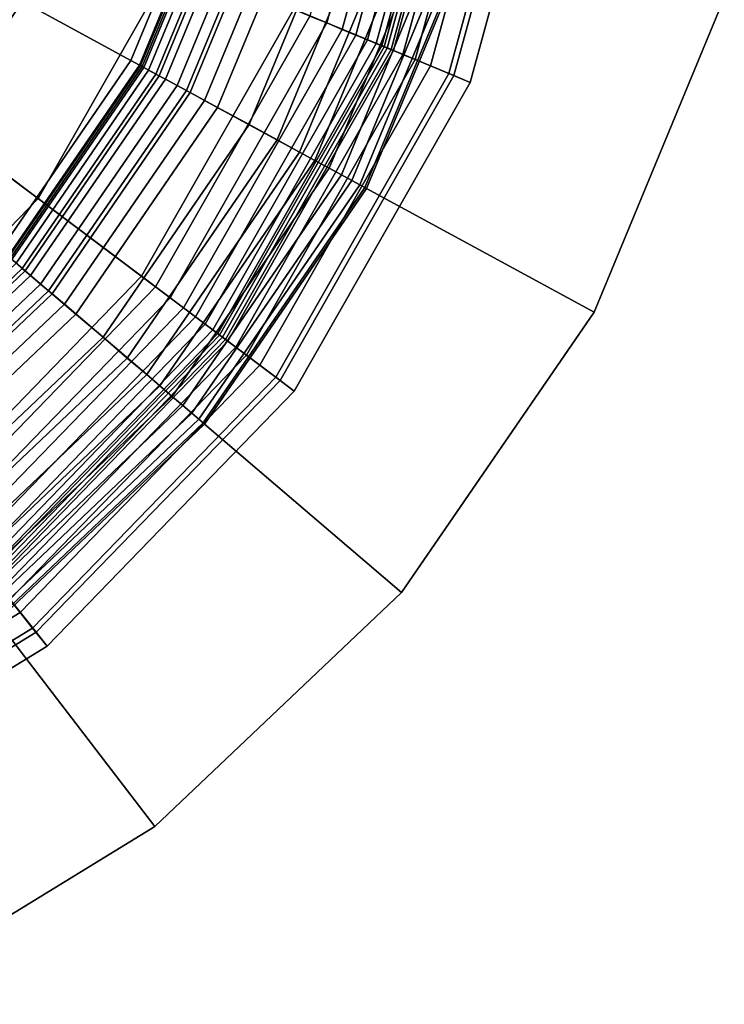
# Model space of a CAD drawing. Extents: x -43.1 to 43.1, y -41.3 to 41.3.
# Tile 8 of 256: x -26.7 to -26.1, y -33.5 to -32.7. Entities that reach past the tile are written whole.
import ezdxf

# ---------------------------------------------------------------- set-up
doc = ezdxf.new("R2010")
doc.units = 0
for name, color, linetype in [('LAMP', 7, 'CONTINUOUS'), ('LAMP_SUPPORT', 18, 'CONTINUOUS'), ('METAL_BASE', 254, 'CONTINUOUS')]:
    doc.layers.add(name, color=color, linetype=linetype)

msp = doc.modelspace()

# ---------------------------------------------------------------- linework, layer by layer
at = {"layer": 'LAMP'}
for points in [[(-26.3132, -32.4255, 34.6933), (-26.389, -32.7026, 34.6933), (-26.4728, -32.668, 34.8124), (-26.4029, -32.4127, 34.8124)], [(-26.3879, -32.4148, 32.4478), (-26.4588, -32.6738, 32.4478), (-26.4443, -32.6797, 32.4491), (-26.3725, -32.4171, 32.4491)], [(-26.3725, -32.4171, 32.4491), (-26.4443, -32.6797, 32.4491), (-26.431, -32.6853, 32.4537), (-26.3582, -32.4191, 32.4537)], [(-26.3582, -32.4191, 32.4537), (-26.431, -32.6853, 32.4537), (-26.4192, -32.6902, 32.4612), (-26.3455, -32.4209, 32.4612)], [(-26.3455, -32.4209, 32.4612), (-26.4192, -32.6902, 32.4612), (-26.4093, -32.6943, 32.4712), (-26.3349, -32.4224, 32.4712)], [(-26.3349, -32.4224, 32.4712), (-26.4093, -32.6943, 32.4712), (-26.4017, -32.6974, 32.4834), (-26.3268, -32.4236, 32.4834)], [(-26.3268, -32.4236, 32.4834), (-26.4017, -32.6974, 32.4834), (-26.3968, -32.6994, 32.4972), (-26.3215, -32.4243, 32.4972)], [(-26.3215, -32.4243, 32.4972), (-26.3968, -32.6994, 32.4972), (-26.395, -32.7002, 32.5123), (-26.3196, -32.4246, 32.5123)], [(-26.3196, -32.4246, 32.5123), (-26.395, -32.7002, 32.5123), (-26.3922, -32.7014, 32.7463), (-26.3166, -32.425, 32.7463)], [(-26.3166, -32.425, 32.7463), (-26.3922, -32.7014, 32.7463), (-26.3868, -32.7036, 33.0163), (-26.3108, -32.4258, 33.0163)], [(-26.2552, -32.4337, 34.5706), (-26.3349, -32.7251, 34.5706), (-26.389, -32.7026, 34.6933), (-26.3132, -32.4255, 34.6933)], [(-26.3108, -32.4258, 33.0163), (-26.3868, -32.7036, 33.0163), (-26.3788, -32.7069, 33.3092), (-26.3023, -32.427, 33.3092)], [(-26.3023, -32.427, 33.3092), (-26.3788, -32.7069, 33.3092), (-26.3683, -32.7112, 33.6123), (-26.291, -32.4286, 33.6123)], [(-26.291, -32.4286, 33.6123), (-26.3683, -32.7112, 33.6123), (-26.3551, -32.7167, 33.9125), (-26.2769, -32.4307, 33.9125)], [(-26.2769, -32.4307, 33.9125), (-26.3551, -32.7167, 33.9125), (-26.3393, -32.7232, 34.1969), (-26.2599, -32.4331, 34.1969)], [(-26.2599, -32.4331, 34.1969), (-26.3393, -32.7232, 34.1969), (-26.3208, -32.7309, 34.4527), (-26.2401, -32.4359, 34.4527)], [(-26.2401, -32.4359, 34.4527), (-26.3208, -32.7309, 34.4527), (-26.3349, -32.7251, 34.5706), (-26.2552, -32.4337, 34.5706)], [(-26.687, -32.5792, 35.0066), (-26.7893, -32.7586, 35.0066), (-26.8841, -32.6874, 35.0649), (-26.7965, -32.5339, 35.0649)], [(-26.7483, -32.5538, 31.956), (-26.8424, -32.7187, 31.956), (-26.7876, -32.7599, 32.4555), (-26.685, -32.58, 32.4555)], [(-26.5756, -32.6254, 34.9196), (-26.6929, -32.831, 34.9196), (-26.7893, -32.7586, 35.0066), (-26.687, -32.5792, 35.0066)], [(-26.685, -32.58, 32.4555), (-26.7876, -32.7599, 32.4555), (-26.5918, -32.9069, 32.4478), (-26.4588, -32.6738, 32.4478)], [(-26.4728, -32.668, 34.8124), (-26.6039, -32.8978, 34.8124), (-26.6929, -32.831, 34.9196), (-26.5756, -32.6254, 34.9196)], [(-26.389, -32.7026, 34.6933), (-26.5314, -32.9522, 34.6933), (-26.6039, -32.8978, 34.8124), (-26.4728, -32.668, 34.8124)], [(-26.4588, -32.6738, 32.4478), (-26.5918, -32.9069, 32.4478), (-26.5793, -32.9163, 32.4491), (-26.4443, -32.6797, 32.4491)], [(-26.4443, -32.6797, 32.4491), (-26.5793, -32.9163, 32.4491), (-26.5677, -32.925, 32.4537), (-26.431, -32.6853, 32.4537)], [(-26.431, -32.6853, 32.4537), (-26.5677, -32.925, 32.4537), (-26.5575, -32.9326, 32.4612), (-26.4192, -32.6902, 32.4612)], [(-26.4192, -32.6902, 32.4612), (-26.5575, -32.9326, 32.4612), (-26.5489, -32.9391, 32.4712), (-26.4093, -32.6943, 32.4712)], [(-26.4093, -32.6943, 32.4712), (-26.5489, -32.9391, 32.4712), (-26.5423, -32.944, 32.4834), (-26.4017, -32.6974, 32.4834)], [(-26.4017, -32.6974, 32.4834), (-26.5423, -32.944, 32.4834), (-26.5381, -32.9472, 32.4972), (-26.3968, -32.6994, 32.4972)], [(-26.3968, -32.6994, 32.4972), (-26.5381, -32.9472, 32.4972), (-26.5366, -32.9484, 32.5123), (-26.395, -32.7002, 32.5123)], [(-26.395, -32.7002, 32.5123), (-26.5366, -32.9484, 32.5123), (-26.5341, -32.9502, 32.7463), (-26.3922, -32.7014, 32.7463)], [(-26.3922, -32.7014, 32.7463), (-26.5341, -32.9502, 32.7463), (-26.5295, -32.9537, 33.0163), (-26.3868, -32.7036, 33.0163)], [(-26.3349, -32.7251, 34.5706), (-26.4845, -32.9874, 34.5706), (-26.5314, -32.9522, 34.6933), (-26.389, -32.7026, 34.6933)], [(-26.3868, -32.7036, 33.0163), (-26.5295, -32.9537, 33.0163), (-26.5226, -32.9589, 33.3092), (-26.3788, -32.7069, 33.3092)], [(-26.3788, -32.7069, 33.3092), (-26.5226, -32.9589, 33.3092), (-26.5134, -32.9657, 33.6123), (-26.3683, -32.7112, 33.6123)], [(-26.3683, -32.7112, 33.6123), (-26.5134, -32.9657, 33.6123), (-26.502, -32.9743, 33.9125), (-26.3551, -32.7167, 33.9125)], [(-26.3551, -32.7167, 33.9125), (-26.502, -32.9743, 33.9125), (-26.4883, -32.9846, 34.1969), (-26.3393, -32.7232, 34.1969)], [(-26.3393, -32.7232, 34.1969), (-26.4883, -32.9846, 34.1969), (-26.4723, -32.9966, 34.4527), (-26.3208, -32.7309, 34.4527)], [(-26.3208, -32.7309, 34.4527), (-26.4723, -32.9966, 34.4527), (-26.4845, -32.9874, 34.5706), (-26.3349, -32.7251, 34.5706)], [(-26.6929, -32.831, 34.9196), (-26.8576, -33.001, 34.9196), (-26.933, -32.9069, 35.0066), (-26.7893, -32.7586, 35.0066)], [(-26.7876, -32.7599, 32.4555), (-26.9317, -32.9086, 32.4555), (-26.7786, -33.0997, 32.4478), (-26.5918, -32.9069, 32.4478)], [(-26.6039, -32.8978, 34.8124), (-26.788, -33.0879, 34.8124), (-26.8576, -33.001, 34.9196), (-26.6929, -32.831, 34.9196)], [(-26.5314, -32.9522, 34.6933), (-26.7314, -33.1586, 34.6933), (-26.788, -33.0879, 34.8124), (-26.6039, -32.8978, 34.8124)], [(-26.5918, -32.9069, 32.4478), (-26.7786, -33.0997, 32.4478), (-26.7688, -33.1119, 32.4491), (-26.5793, -32.9163, 32.4491)], [(-26.5793, -32.9163, 32.4491), (-26.7688, -33.1119, 32.4491), (-26.7598, -33.1231, 32.4537), (-26.5677, -32.925, 32.4537)], [(-26.5677, -32.925, 32.4537), (-26.7598, -33.1231, 32.4537), (-26.7518, -33.1331, 32.4612), (-26.5575, -32.9326, 32.4612)], [(-26.5575, -32.9326, 32.4612), (-26.7518, -33.1331, 32.4612), (-26.7451, -33.1415, 32.4712), (-26.5489, -32.9391, 32.4712)], [(-26.5489, -32.9391, 32.4712), (-26.7451, -33.1415, 32.4712), (-26.7399, -33.1479, 32.4834), (-26.5423, -32.944, 32.4834)], [(-26.5423, -32.944, 32.4834), (-26.7399, -33.1479, 32.4834), (-26.7366, -33.152, 32.4972), (-26.5381, -32.9472, 32.4972)], [(-26.5381, -32.9472, 32.4972), (-26.7366, -33.152, 32.4972), (-26.7354, -33.1536, 32.5123), (-26.5366, -32.9484, 32.5123)], [(-26.5366, -32.9484, 32.5123), (-26.7354, -33.1536, 32.5123), (-26.7335, -33.156, 32.7463), (-26.5341, -32.9502, 32.7463)], [(-26.5341, -32.9502, 32.7463), (-26.7335, -33.156, 32.7463), (-26.7298, -33.1605, 33.0163), (-26.5295, -32.9537, 33.0163)], [(-26.4845, -32.9874, 34.5706), (-26.6947, -33.2043, 34.5706), (-26.7314, -33.1586, 34.6933), (-26.5314, -32.9522, 34.6933)], [(-26.5295, -32.9537, 33.0163), (-26.7298, -33.1605, 33.0163), (-26.7245, -33.1672, 33.3092), (-26.5226, -32.9589, 33.3092)], [(-26.5226, -32.9589, 33.3092), (-26.7245, -33.1672, 33.3092), (-26.7173, -33.1761, 33.6123), (-26.5134, -32.9657, 33.6123)], [(-26.5134, -32.9657, 33.6123), (-26.7173, -33.1761, 33.6123), (-26.7084, -33.1872, 33.9125), (-26.502, -32.9743, 33.9125)], [(-26.502, -32.9743, 33.9125), (-26.7084, -33.1872, 33.9125), (-26.6977, -33.2006, 34.1969), (-26.4883, -32.9846, 34.1969)], [(-26.4883, -32.9846, 34.1969), (-26.6977, -33.2006, 34.1969), (-26.6852, -33.2163, 34.4527), (-26.4723, -32.9966, 34.4527)], [(-26.4723, -32.9966, 34.4527), (-26.6852, -33.2163, 34.4527), (-26.6947, -33.2043, 34.5706), (-26.4845, -32.9874, 34.5706)], [(-26.6947, -33.2043, 34.5706), (-26.9522, -33.3622, 34.5706), (-26.9764, -33.3087, 34.6933), (-26.7314, -33.1586, 34.6933)], [(-26.7173, -33.1761, 33.6123), (-26.9671, -33.3292, 33.6123), (-26.9613, -33.3422, 33.9125), (-26.7084, -33.1872, 33.9125)], [(-26.7084, -33.1872, 33.9125), (-26.9613, -33.3422, 33.9125), (-26.9542, -33.3578, 34.1969), (-26.6977, -33.2006, 34.1969)], [(-26.6977, -33.2006, 34.1969), (-26.9542, -33.3578, 34.1969), (-26.946, -33.3761, 34.4527), (-26.6852, -33.2163, 34.4527)], [(-26.6852, -33.2163, 34.4527), (-26.946, -33.3761, 34.4527), (-26.9522, -33.3622, 34.5706), (-26.6947, -33.2043, 34.5706)]]:
    msp.add_3dface(points, dxfattribs=at)
at = {"layer": 'LAMP_SUPPORT'}
for points in [[(-27.4221, -32.2671, 31.3898), (-26.5283, -32.5319, 31.3898), (-26.6047, -32.7165, 31.3898), (-26.718, -32.8812, 31.3898)], [(-26.613, -32.712, 28.6937), (-26.5373, -32.5292, 28.6937), (-26.6389, -32.4991, 27.6716), (-26.7062, -32.6614, 27.6716)], [(-26.6057, -32.716, 28.709), (-26.5293, -32.5315, 28.709), (-26.5373, -32.5292, 28.6937), (-26.613, -32.712, 28.6937)], [(-26.5887, -32.7252, 28.7229), (-26.5108, -32.537, 28.7229), (-26.5293, -32.5315, 28.709), (-26.6057, -32.716, 28.709)], [(-26.6047, -32.7165, 31.3898), (-26.5283, -32.5319, 31.3898), (-26.5267, -32.5323, 32.2934), (-26.6033, -32.7173, 32.2934)], [(-26.6033, -32.7173, 32.2934), (-26.5267, -32.5323, 32.2934), (-26.5251, -32.5328, 32.3074), (-26.6018, -32.7181, 32.3074)], [(-26.6018, -32.7181, 32.3074), (-26.5251, -32.5328, 32.3074), (-26.5207, -32.5341, 32.3202), (-26.5978, -32.7203, 32.3202)], [(-26.5978, -32.7203, 32.3202), (-26.5207, -32.5341, 32.3202), (-26.5138, -32.5361, 32.3315), (-26.5915, -32.7237, 32.3315)], [(-26.5915, -32.7237, 32.3315), (-26.5138, -32.5361, 32.3315), (-26.5047, -32.5388, 32.3409), (-26.5832, -32.7282, 32.3409)], [(-26.5652, -32.738, 28.735), (-26.4851, -32.5446, 28.735), (-26.5108, -32.537, 28.7229), (-26.5887, -32.7252, 28.7229)], [(-26.5832, -32.7282, 32.3409), (-26.5047, -32.5388, 32.3409), (-26.4939, -32.542, 32.3481), (-26.5732, -32.7336, 32.3481)], [(-26.5732, -32.7336, 32.3481), (-26.4939, -32.542, 32.3481), (-26.4816, -32.5457, 32.3527), (-26.562, -32.7397, 32.3527)], [(-26.5383, -32.7526, 28.745), (-26.4558, -32.5533, 28.745), (-26.4851, -32.5446, 28.735), (-26.5652, -32.738, 28.735)], [(-26.562, -32.7397, 32.3527), (-26.4816, -32.5457, 32.3527), (-26.4682, -32.5496, 32.3543), (-26.5497, -32.7464, 32.3543)], [(-26.5497, -32.7464, 32.3543), (-26.4682, -32.5496, 32.3543), (-26.3788, -32.5761, 32.3543), (-26.4678, -32.7909, 32.3543)], [(-26.5112, -32.7673, 28.7526), (-26.4262, -32.5621, 28.7526), (-26.4558, -32.5533, 28.745), (-26.5383, -32.7526, 28.745)], [(-26.487, -32.7804, 28.7574), (-26.3998, -32.5699, 28.7574), (-26.4262, -32.5621, 28.7526), (-26.5112, -32.7673, 28.7526)], [(-26.4678, -32.7909, 28.7591), (-26.3788, -32.5761, 28.7591), (-26.3998, -32.5699, 28.7574), (-26.487, -32.7804, 28.7574)], [(-26.4545, -32.7981, 28.7608), (-26.3644, -32.5804, 28.7608), (-26.3788, -32.5761, 28.7591), (-26.4678, -32.7909, 28.7591)], [(-26.4678, -32.7909, 32.3543), (-26.3788, -32.5761, 32.3543), (-26.3644, -32.5804, 32.3525), (-26.4545, -32.7981, 32.3525)], [(-26.4424, -32.8047, 28.7657), (-26.3511, -32.5843, 28.7657), (-26.3644, -32.5804, 28.7608), (-26.4545, -32.7981, 28.7608)], [(-26.4545, -32.7981, 32.3525), (-26.3644, -32.5804, 32.3525), (-26.3511, -32.5843, 32.3476), (-26.4424, -32.8047, 32.3476)], [(-26.4317, -32.8105, 28.7735), (-26.3394, -32.5878, 28.7735), (-26.3511, -32.5843, 28.7657), (-26.4424, -32.8047, 28.7657)], [(-26.4424, -32.8047, 32.3476), (-26.3511, -32.5843, 32.3476), (-26.3394, -32.5878, 32.3398), (-26.4317, -32.8105, 32.3398)], [(-26.4227, -32.8153, 28.7837), (-26.3297, -32.5907, 28.7837), (-26.3394, -32.5878, 28.7735), (-26.4317, -32.8105, 28.7735)], [(-26.4317, -32.8105, 32.3398), (-26.3394, -32.5878, 32.3398), (-26.3297, -32.5907, 32.3297), (-26.4227, -32.8153, 32.3297)], [(-26.4159, -32.819, 28.7959), (-26.3222, -32.5929, 28.7959), (-26.3297, -32.5907, 28.7837), (-26.4227, -32.8153, 28.7837)], [(-26.4227, -32.8153, 32.3297), (-26.3297, -32.5907, 32.3297), (-26.3222, -32.5929, 32.3175), (-26.4159, -32.819, 32.3175)], [(-26.4116, -32.8214, 28.8097), (-26.3175, -32.5943, 28.8097), (-26.3222, -32.5929, 28.7959), (-26.4159, -32.819, 28.7959)], [(-26.4159, -32.819, 32.3175), (-26.3222, -32.5929, 32.3175), (-26.3175, -32.5943, 32.3037), (-26.4116, -32.8214, 32.3037)], [(-26.41, -32.8222, 28.8247), (-26.3158, -32.5948, 28.8247), (-26.3175, -32.5943, 28.8097), (-26.4116, -32.8214, 28.8097)], [(-26.4116, -32.8214, 32.3037), (-26.3175, -32.5943, 32.3037), (-26.3158, -32.5948, 32.2886), (-26.41, -32.8222, 32.2886)], [(-26.41, -32.8222, 32.2886), (-26.3158, -32.5948, 32.2886), (-26.3158, -32.5948, 28.8247), (-26.41, -32.8222, 28.8247)], [(-26.8057, -32.8063, 27.6716), (-26.7062, -32.6614, 27.6716), (-26.7091, -32.6599, 27.6563), (-26.8082, -32.8041, 27.6563)], [(-26.7251, -32.8751, 28.6937), (-26.613, -32.712, 28.6937), (-26.7062, -32.6614, 27.6716), (-26.8057, -32.8063, 27.6716)], [(-26.7188, -32.8805, 28.709), (-26.6057, -32.716, 28.709), (-26.613, -32.712, 28.6937), (-26.7251, -32.8751, 28.6937)], [(-26.7041, -32.8931, 28.7229), (-26.5887, -32.7252, 28.7229), (-26.6057, -32.716, 28.709), (-26.7188, -32.8805, 28.709)], [(-26.718, -32.8812, 31.3898), (-26.6047, -32.7165, 31.3898), (-26.6033, -32.7173, 32.2934), (-26.7167, -32.8823, 32.2934)], [(-26.7167, -32.8823, 32.2934), (-26.6033, -32.7173, 32.2934), (-26.6018, -32.7181, 32.3074), (-26.7154, -32.8834, 32.3074)], [(-26.7154, -32.8834, 32.3074), (-26.6018, -32.7181, 32.3074), (-26.5978, -32.7203, 32.3202), (-26.7119, -32.8864, 32.3202)], [(-26.7119, -32.8864, 32.3202), (-26.5978, -32.7203, 32.3202), (-26.5915, -32.7237, 32.3315), (-26.7065, -32.891, 32.3315)], [(-26.7065, -32.891, 32.3315), (-26.5915, -32.7237, 32.3315), (-26.5832, -32.7282, 32.3409), (-26.6993, -32.8972, 32.3409)], [(-26.6838, -32.9104, 28.735), (-26.5652, -32.738, 28.735), (-26.5887, -32.7252, 28.7229), (-26.7041, -32.8931, 28.7229)], [(-26.6993, -32.8972, 32.3409), (-26.5832, -32.7282, 32.3409), (-26.5732, -32.7336, 32.3481), (-26.6907, -32.9045, 32.3481)], [(-26.6907, -32.9045, 32.3481), (-26.5732, -32.7336, 32.3481), (-26.562, -32.7397, 32.3527), (-26.6809, -32.9128, 32.3527)], [(-26.6605, -32.9303, 28.745), (-26.5383, -32.7526, 28.745), (-26.5652, -32.738, 28.735), (-26.6838, -32.9104, 28.735)], [(-26.6809, -32.9128, 32.3527), (-26.562, -32.7397, 32.3527), (-26.5497, -32.7464, 32.3543), (-26.6703, -32.9219, 32.3543)], [(-26.6703, -32.9219, 32.3543), (-26.5497, -32.7464, 32.3543), (-26.4678, -32.7909, 32.3543), (-26.5994, -32.9825, 32.3543)], [(-26.637, -32.9503, 28.7526), (-26.5112, -32.7673, 28.7526), (-26.5383, -32.7526, 28.745), (-26.6605, -32.9303, 28.745)], [(-26.6161, -32.9682, 28.7574), (-26.487, -32.7804, 28.7574), (-26.5112, -32.7673, 28.7526), (-26.637, -32.9503, 28.7526)], [(-26.5994, -32.9825, 28.7591), (-26.4678, -32.7909, 28.7591), (-26.487, -32.7804, 28.7574), (-26.6161, -32.9682, 28.7574)], [(-26.588, -32.9922, 28.7608), (-26.4545, -32.7981, 28.7608), (-26.4678, -32.7909, 28.7591), (-26.5994, -32.9825, 28.7591)], [(-26.5994, -32.9825, 32.3543), (-26.4678, -32.7909, 32.3543), (-26.4545, -32.7981, 32.3525), (-26.588, -32.9922, 32.3525)], [(-26.5775, -33.0012, 28.7657), (-26.4424, -32.8047, 28.7657), (-26.4545, -32.7981, 28.7608), (-26.588, -32.9922, 28.7608)], [(-26.588, -32.9922, 32.3525), (-26.4545, -32.7981, 32.3525), (-26.4424, -32.8047, 32.3476), (-26.5775, -33.0012, 32.3476)], [(-26.5682, -33.0091, 28.7735), (-26.4317, -32.8105, 28.7735), (-26.4424, -32.8047, 28.7657), (-26.5775, -33.0012, 28.7657)], [(-26.5775, -33.0012, 32.3476), (-26.4424, -32.8047, 32.3476), (-26.4317, -32.8105, 32.3398), (-26.5682, -33.0091, 32.3398)], [(-26.5605, -33.0157, 28.7837), (-26.4227, -32.8153, 28.7837), (-26.4317, -32.8105, 28.7735), (-26.5682, -33.0091, 28.7735)], [(-26.5682, -33.0091, 32.3398), (-26.4317, -32.8105, 32.3398), (-26.4227, -32.8153, 32.3297), (-26.5605, -33.0157, 32.3297)], [(-26.5546, -33.0208, 28.7959), (-26.4159, -32.819, 28.7959), (-26.4227, -32.8153, 28.7837), (-26.5605, -33.0157, 28.7837)], [(-26.5605, -33.0157, 32.3297), (-26.4227, -32.8153, 32.3297), (-26.4159, -32.819, 32.3175), (-26.5546, -33.0208, 32.3175)], [(-26.5508, -33.024, 28.8097), (-26.4116, -32.8214, 28.8097), (-26.4159, -32.819, 28.7959), (-26.5546, -33.0208, 28.7959)], [(-26.5546, -33.0208, 32.3175), (-26.4159, -32.819, 32.3175), (-26.4116, -32.8214, 32.3037), (-26.5508, -33.024, 32.3037)], [(-26.5495, -33.0251, 28.8247), (-26.41, -32.8222, 28.8247), (-26.4116, -32.8214, 28.8097), (-26.5508, -33.024, 28.8097)], [(-26.5508, -33.024, 32.3037), (-26.4116, -32.8214, 32.3037), (-26.41, -32.8222, 32.2886), (-26.5495, -33.0251, 32.2886)], [(-26.5495, -33.0251, 32.2886), (-26.41, -32.8222, 32.2886), (-26.41, -32.8222, 28.8247), (-26.5495, -33.0251, 28.8247)], [(-26.8518, -33.0333, 28.7229), (-26.7041, -32.8931, 28.7229), (-26.7188, -32.8805, 28.709), (-26.8636, -33.018, 28.709)], [(-26.8581, -33.0251, 32.3202), (-26.7119, -32.8864, 32.3202), (-26.7065, -32.891, 32.3315), (-26.8537, -33.0308, 32.3315)], [(-26.8537, -33.0308, 32.3315), (-26.7065, -32.891, 32.3315), (-26.6993, -32.8972, 32.3409), (-26.848, -33.0383, 32.3409)], [(-26.8356, -33.0545, 28.735), (-26.6838, -32.9104, 28.735), (-26.7041, -32.8931, 28.7229), (-26.8518, -33.0333, 28.7229)], [(-26.848, -33.0383, 32.3409), (-26.6993, -32.8972, 32.3409), (-26.6907, -32.9045, 32.3481), (-26.8411, -33.0473, 32.3481)], [(-26.8411, -33.0473, 32.3481), (-26.6907, -32.9045, 32.3481), (-26.6809, -32.9128, 32.3527), (-26.8333, -33.0574, 32.3527)], [(-26.8169, -33.0788, 28.745), (-26.6605, -32.9303, 28.745), (-26.6838, -32.9104, 28.735), (-26.8356, -33.0545, 28.735)], [(-26.8333, -33.0574, 32.3527), (-26.6809, -32.9128, 32.3527), (-26.6703, -32.9219, 32.3543), (-26.8248, -33.0685, 32.3543)], [(-26.8248, -33.0685, 32.3543), (-26.6703, -32.9219, 32.3543), (-26.5994, -32.9825, 32.3543), (-26.7681, -33.1425, 32.3543)], [(-26.7982, -33.1032, 28.7526), (-26.637, -32.9503, 28.7526), (-26.6605, -32.9303, 28.745), (-26.8169, -33.0788, 28.745)], [(-26.7814, -33.1251, 28.7574), (-26.6161, -32.9682, 28.7574), (-26.637, -32.9503, 28.7526), (-26.7982, -33.1032, 28.7526)], [(-26.7681, -33.1425, 28.7591), (-26.5994, -32.9825, 28.7591), (-26.6161, -32.9682, 28.7574), (-26.7814, -33.1251, 28.7574)], [(-26.7589, -33.1544, 28.7608), (-26.588, -32.9922, 28.7608), (-26.5994, -32.9825, 28.7591), (-26.7681, -33.1425, 28.7591)], [(-26.7681, -33.1425, 32.3543), (-26.5994, -32.9825, 32.3543), (-26.588, -32.9922, 32.3525), (-26.7589, -33.1544, 32.3525)], [(-26.7505, -33.1654, 28.7657), (-26.5775, -33.0012, 28.7657), (-26.588, -32.9922, 28.7608), (-26.7589, -33.1544, 28.7608)], [(-26.7589, -33.1544, 32.3525), (-26.588, -32.9922, 32.3525), (-26.5775, -33.0012, 32.3476), (-26.7505, -33.1654, 32.3476)], [(-26.7431, -33.1751, 28.7735), (-26.5682, -33.0091, 28.7735), (-26.5775, -33.0012, 28.7657), (-26.7505, -33.1654, 28.7657)], [(-26.7505, -33.1654, 32.3476), (-26.5775, -33.0012, 32.3476), (-26.5682, -33.0091, 32.3398), (-26.7431, -33.1751, 32.3398)], [(-26.7369, -33.1831, 28.7837), (-26.5605, -33.0157, 28.7837), (-26.5682, -33.0091, 28.7735), (-26.7431, -33.1751, 28.7735)], [(-26.7431, -33.1751, 32.3398), (-26.5682, -33.0091, 32.3398), (-26.5605, -33.0157, 32.3297), (-26.7369, -33.1831, 32.3297)], [(-26.7321, -33.1893, 28.7959), (-26.5546, -33.0208, 28.7959), (-26.5605, -33.0157, 28.7837), (-26.7369, -33.1831, 28.7837)], [(-26.7369, -33.1831, 32.3297), (-26.5605, -33.0157, 32.3297), (-26.5546, -33.0208, 32.3175), (-26.7321, -33.1893, 32.3175)], [(-26.7291, -33.1932, 28.8097), (-26.5508, -33.024, 28.8097), (-26.5546, -33.0208, 28.7959), (-26.7321, -33.1893, 28.7959)], [(-26.7321, -33.1893, 32.3175), (-26.5546, -33.0208, 32.3175), (-26.5508, -33.024, 32.3037), (-26.7291, -33.1932, 32.3037)], [(-26.7281, -33.1946, 28.8247), (-26.5495, -33.0251, 28.8247), (-26.5508, -33.024, 28.8097), (-26.7291, -33.1932, 28.8097)], [(-26.7291, -33.1932, 32.3037), (-26.5508, -33.024, 32.3037), (-26.5495, -33.0251, 32.2886), (-26.7281, -33.1946, 32.2886)], [(-26.7281, -33.1946, 32.2886), (-26.5495, -33.0251, 32.2886), (-26.5495, -33.0251, 28.8247), (-26.7281, -33.1946, 28.8247)]]:
    msp.add_3dface(points, dxfattribs=at)
at = {"layer": 'METAL_BASE'}
for points in [[(-26.41, -32.8222, 29.6693), (-26.3158, -32.5948, 29.6693), (-26.3158, -32.5948, 30.5563), (-26.41, -32.8222, 30.5563)], [(-26.41, -32.8222, 29.6693), (-26.2141, -32.9286, 29.6693), (-26.102, -32.6581, 29.6693), (-26.3158, -32.5948, 29.6693)], [(-26.3158, -32.5948, 30.5563), (-26.102, -32.6581, 30.5563), (-26.2141, -32.9286, 30.5563), (-26.41, -32.8222, 30.5563)], [(-26.2141, -32.9286, 30.5563), (-26.102, -32.6581, 30.5563), (-26.102, -32.6581, 29.6693), (-26.2141, -32.9286, 29.6693)], [(-26.5495, -33.0251, 29.6693), (-26.41, -32.8222, 29.6693), (-26.41, -32.8222, 30.5563), (-26.5495, -33.0251, 30.5563)], [(-26.5495, -33.0251, 29.6693), (-26.3799, -33.1699, 29.6693), (-26.2141, -32.9286, 29.6693), (-26.41, -32.8222, 29.6693)], [(-26.41, -32.8222, 30.5563), (-26.2141, -32.9286, 30.5563), (-26.3799, -33.1699, 30.5563), (-26.5495, -33.0251, 30.5563)], [(-26.3799, -33.1699, 30.5563), (-26.2141, -32.9286, 30.5563), (-26.2141, -32.9286, 29.6693), (-26.3799, -33.1699, 29.6693)], [(-26.7281, -33.1946, 29.6693), (-26.5495, -33.0251, 29.6693), (-26.5495, -33.0251, 30.5563), (-26.7281, -33.1946, 30.5563)], [(-26.7281, -33.1946, 29.6693), (-26.5923, -33.3715, 29.6693), (-26.3799, -33.1699, 29.6693), (-26.5495, -33.0251, 29.6693)], [(-26.5495, -33.0251, 30.5563), (-26.3799, -33.1699, 30.5563), (-26.5923, -33.3715, 30.5563), (-26.7281, -33.1946, 30.5563)], [(-26.5923, -33.3715, 30.5563), (-26.3799, -33.1699, 30.5563), (-26.3799, -33.1699, 29.6693), (-26.5923, -33.3715, 29.6693)], [(-26.938, -33.3232, 29.6693), (-26.842, -33.5245, 29.6693), (-26.5923, -33.3715, 29.6693), (-26.7281, -33.1946, 29.6693)], [(-26.7281, -33.1946, 30.5563), (-26.5923, -33.3715, 30.5563), (-26.842, -33.5245, 30.5563), (-26.938, -33.3232, 30.5563)], [(-26.842, -33.5245, 30.5563), (-26.5923, -33.3715, 30.5563), (-26.5923, -33.3715, 29.6693), (-26.842, -33.5245, 29.6693)]]:
    msp.add_3dface(points, dxfattribs=at)

doc.saveas('drawing.dxf')
